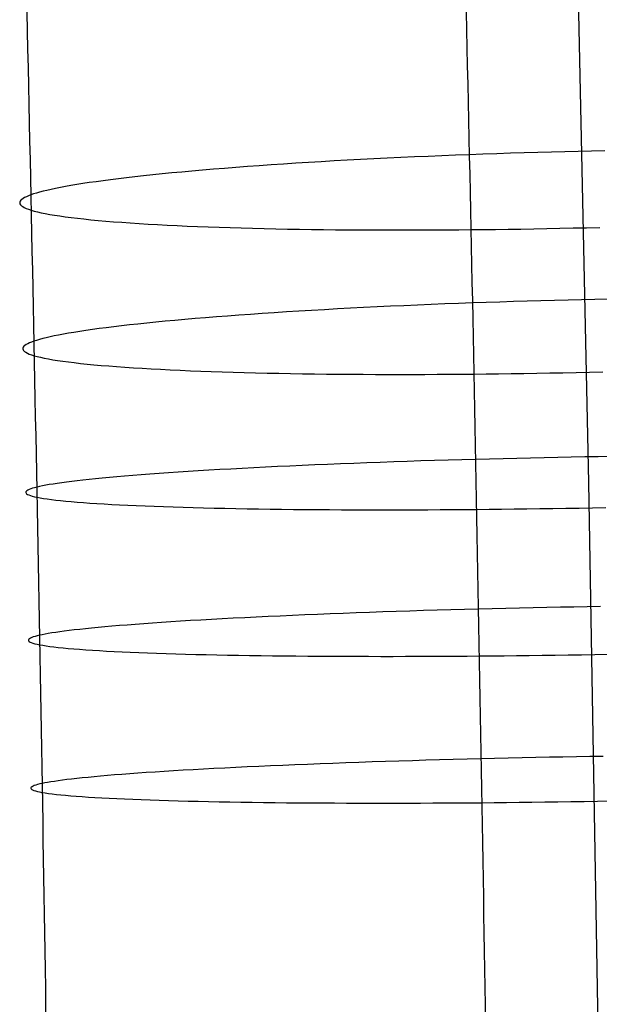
# Model space of a CAD drawing. Extents: x -37 to 483, y -973 to -253.
# Tile 161 of 197: x 410 to 424, y -544 to -521. Entities that reach past the tile are written whole.
import ezdxf

# ---------------------------------------------------------------- set-up
doc = ezdxf.new("R2010")
doc.units = 0
doc.layers.add('PREDEFINITO', color=7, linetype='CONTINUOUS')

msp = doc.modelspace()

# ---------------------------------------------------------------- linework, layer by layer
at = {"layer": 'PREDEFINITO'}
for p, q in [((423.183, -518.561, 69.075), (423.467, -532.029, 67.752)), ((423.841, -524.403, 56.82), (423.537, -524.409, 56.811)), ((417.922, -524.622, 57.857), (417.622, -524.638, 57.985)), ((418.226, -524.605, 57.737), (417.922, -524.622, 57.857)), ((418.533, -524.589, 57.624), (418.226, -524.605, 57.737)), ((418.841, -524.574, 57.518), (418.533, -524.589, 57.624)), ((419.152, -524.559, 57.42), (418.841, -524.574, 57.518)), ((419.465, -524.545, 57.329), (419.152, -524.559, 57.42)), ((419.778, -524.531, 57.245), (419.465, -524.545, 57.329)), ((420.093, -524.518, 57.169), (419.778, -524.531, 57.245)), ((420.409, -524.505, 57.101), (420.093, -524.518, 57.169)), ((420.725, -524.493, 57.04), (420.409, -524.505, 57.101)), ((421.041, -524.482, 56.986), (420.725, -524.493, 57.04)), ((421.357, -524.471, 56.94), (421.041, -524.482, 56.986)), ((421.672, -524.46, 56.9), (421.357, -524.471, 56.94)), ((421.986, -524.45, 56.868), (421.672, -524.46, 56.9)), ((422.3, -524.441, 56.843), (421.986, -524.45, 56.868)), ((422.612, -524.432, 56.825), (422.3, -524.441, 56.843)), ((422.922, -524.424, 56.814), (422.612, -524.432, 56.825)), ((423.231, -524.417, 56.809), (422.922, -524.424, 56.814)), ((423.537, -524.409, 56.811), (423.231, -524.417, 56.809)), ((414.595, -524.85, 59.831), (414.353, -524.871, 60.035)), ((414.844, -524.829, 59.633), (414.595, -524.85, 59.831)), ((415.099, -524.808, 59.44), (414.844, -524.829, 59.633)), ((415.359, -524.788, 59.253), (415.099, -524.808, 59.44)), ((415.625, -524.768, 59.072), (415.359, -524.788, 59.253)), ((415.897, -524.748, 58.897), (415.625, -524.768, 59.072)), ((416.173, -524.729, 58.728), (415.897, -524.748, 58.897)), ((416.454, -524.71, 58.566), (416.173, -524.729, 58.728)), ((416.74, -524.691, 58.41), (416.454, -524.71, 58.566)), ((417.03, -524.673, 58.262), (416.74, -524.691, 58.41)), ((417.324, -524.656, 58.12), (417.03, -524.673, 58.262)), ((417.622, -524.638, 57.985), (417.324, -524.656, 58.12)), ((412.482, -525.069, 62.064), (412.311, -525.092, 62.306)), ((412.661, -525.047, 61.824), (412.482, -525.069, 62.064)), ((412.847, -525.024, 61.587), (412.661, -525.047, 61.824)), ((413.041, -525.002, 61.353), (412.847, -525.024, 61.587)), ((413.242, -524.98, 61.123), (413.041, -525.002, 61.353)), ((413.45, -524.958, 60.897), (413.242, -524.98, 61.123)), ((413.665, -524.936, 60.675), (413.45, -524.958, 60.897)), ((413.888, -524.914, 60.457), (413.665, -524.936, 60.675)), ((414.117, -524.893, 60.243), (413.888, -524.914, 60.457)), ((414.353, -524.871, 60.035), (414.117, -524.893, 60.243)), ((411.114, -525.291, 64.564), (411.019, -525.313, 64.818)), ((411.217, -525.269, 64.309), (411.114, -525.291, 64.564)), ((411.327, -525.248, 64.055), (411.217, -525.269, 64.309)), ((411.445, -525.226, 63.801), (411.327, -525.248, 64.055)), ((411.57, -525.203, 63.549), (411.445, -525.226, 63.801)), ((411.703, -525.181, 63.297), (411.57, -525.203, 63.549)), ((411.843, -525.159, 63.046), (411.703, -525.181, 63.297)), ((411.991, -525.136, 62.798), (411.843, -525.159, 63.046)), ((412.147, -525.114, 62.551), (411.991, -525.136, 62.798)), ((412.311, -525.092, 62.306), (412.147, -525.114, 62.551)), ((410.441, -525.521, 67.381), (410.419, -525.542, 67.649)), ((410.47, -525.5, 67.116), (410.441, -525.521, 67.381)), ((410.506, -525.479, 66.853), (410.47, -525.5, 67.116)), ((410.548, -525.459, 66.594), (410.506, -525.479, 66.853)), ((410.595, -525.438, 66.338), (410.548, -525.459, 66.594)), ((410.649, -525.418, 66.085), (410.595, -525.438, 66.338)), ((410.709, -525.397, 65.833), (410.649, -525.418, 66.085)), ((410.776, -525.376, 65.58), (410.709, -525.397, 65.833)), ((410.85, -525.355, 65.327), (410.776, -525.376, 65.58)), ((410.931, -525.334, 65.073), (410.85, -525.355, 65.327)), ((411.019, -525.313, 64.818), (410.931, -525.334, 65.073)), ((410.395, -525.583, 68.192), (410.393, -525.604, 68.467)), ((410.393, -525.604, 68.467), (410.399, -525.625, 68.744)), ((410.403, -525.563, 67.92), (410.395, -525.583, 68.192)), ((410.399, -525.625, 68.744), (410.413, -525.646, 69.023)), ((410.419, -525.542, 67.649), (410.403, -525.563, 67.92)), ((410.413, -525.646, 69.023), (410.434, -525.667, 69.303)), ((410.434, -525.667, 69.303), (410.462, -525.687, 69.584)), ((410.462, -525.687, 69.584), (410.499, -525.708, 69.867)), ((410.499, -525.708, 69.867), (410.544, -525.728, 70.15)), ((410.544, -525.728, 70.15), (410.596, -525.749, 70.433)), ((410.596, -525.749, 70.433), (410.657, -525.769, 70.717)), ((410.657, -525.769, 70.717), (410.726, -525.789, 71.001)), ((410.726, -525.789, 71.001), (410.803, -525.808, 71.284)), ((410.803, -525.808, 71.284), (410.889, -525.828, 71.567)), ((410.889, -525.828, 71.567), (410.982, -525.847, 71.849)), ((410.982, -525.847, 71.849), (411.085, -525.866, 72.129)), ((411.085, -525.866, 72.129), (411.195, -525.884, 72.408)), ((411.195, -525.884, 72.408), (411.314, -525.902, 72.686)), ((411.314, -525.902, 72.686), (411.44, -525.92, 72.961)), ((411.44, -525.92, 72.961), (411.575, -525.938, 73.234)), ((411.575, -525.938, 73.234), (411.718, -525.955, 73.504)), ((411.718, -525.955, 73.504), (411.869, -525.972, 73.772)), ((411.869, -525.972, 73.772), (412.028, -525.988, 74.036)), ((412.028, -525.988, 74.036), (412.195, -526.004, 74.296)), ((412.195, -526.004, 74.296), (412.369, -526.019, 74.553)), ((412.369, -526.019, 74.553), (412.55, -526.034, 74.806)), ((412.55, -526.034, 74.806), (412.739, -526.048, 75.055)), ((412.739, -526.048, 75.055), (412.935, -526.062, 75.299)), ((412.935, -526.062, 75.299), (413.138, -526.076, 75.538)), ((413.138, -526.076, 75.538), (413.347, -526.088, 75.772)), ((413.347, -526.088, 75.772), (413.562, -526.101, 76.001)), ((413.562, -526.101, 76.001), (413.784, -526.112, 76.225)), ((413.784, -526.112, 76.225), (414.011, -526.124, 76.443)), ((414.011, -526.124, 76.443), (414.245, -526.134, 76.655)), ((414.245, -526.134, 76.655), (414.483, -526.144, 76.861)), ((414.483, -526.144, 76.861), (414.727, -526.154, 77.062)), ((414.727, -526.154, 77.062), (414.975, -526.162, 77.256)), ((414.975, -526.162, 77.256), (415.228, -526.171, 77.443)), ((415.228, -526.171, 77.443), (415.484, -526.178, 77.624)), ((415.484, -526.178, 77.624), (415.745, -526.185, 77.799)), ((415.745, -526.185, 77.799), (416.01, -526.192, 77.966)), ((416.01, -526.192, 77.966), (416.277, -526.198, 78.127)), ((416.277, -526.198, 78.127), (416.548, -526.203, 78.282)), ((416.548, -526.203, 78.282), (416.821, -526.208, 78.429)), ((416.821, -526.208, 78.429), (417.097, -526.212, 78.57)), ((417.097, -526.212, 78.57), (417.374, -526.216, 78.703)), ((417.374, -526.216, 78.703), (417.654, -526.219, 78.83)), ((420.483, -526.22, 79.729), (420.763, -526.217, 79.783)), ((420.763, -526.217, 79.783), (421.045, -526.214, 79.832)), ((421.045, -526.214, 79.832), (421.331, -526.211, 79.876)), ((421.331, -526.211, 79.876), (421.62, -526.207, 79.914)), ((421.62, -526.207, 79.914), (421.913, -526.203, 79.946)), ((421.913, -526.203, 79.946), (422.208, -526.198, 79.973)), ((422.208, -526.198, 79.973), (422.507, -526.192, 79.994)), ((422.507, -526.192, 79.994), (422.809, -526.186, 80.009)), ((422.809, -526.186, 80.009), (423.113, -526.179, 80.017)), ((423.113, -526.179, 80.017), (423.419, -526.172, 80.019)), ((423.419, -526.172, 80.019), (423.728, -526.165, 80.014)), ((417.654, -526.219, 78.83), (417.935, -526.221, 78.95)), ((417.935, -526.221, 78.95), (418.217, -526.223, 79.063)), ((418.217, -526.223, 79.063), (418.5, -526.224, 79.169)), ((418.5, -526.224, 79.169), (418.783, -526.225, 79.269)), ((418.783, -526.225, 79.269), (419.067, -526.225, 79.362)), ((419.067, -526.225, 79.362), (419.351, -526.225, 79.448)), ((419.351, -526.225, 79.448), (419.635, -526.225, 79.528)), ((419.635, -526.225, 79.528), (419.918, -526.223, 79.601)), ((419.918, -526.223, 79.601), (420.201, -526.222, 79.668)), ((420.201, -526.222, 79.668), (420.483, -526.22, 79.729)), ((417.995, -528.025, 57.522), (417.694, -528.041, 57.65)), ((418.298, -528.01, 57.402), (417.995, -528.025, 57.522)), ((418.605, -527.994, 57.289), (418.298, -528.01, 57.402)), ((418.914, -527.98, 57.183), (418.605, -527.994, 57.289)), ((419.224, -527.966, 57.085), (418.914, -527.98, 57.183)), ((419.537, -527.952, 56.994), (419.224, -527.966, 57.085)), ((419.851, -527.939, 56.91), (419.537, -527.952, 56.994)), ((420.165, -527.926, 56.834), (419.851, -527.939, 56.91)), ((420.481, -527.914, 56.766), (420.165, -527.926, 56.834)), ((420.797, -527.903, 56.704), (420.481, -527.914, 56.766)), ((421.113, -527.892, 56.651), (420.797, -527.903, 56.704)), ((421.429, -527.881, 56.604), (421.113, -527.892, 56.651)), ((421.744, -527.871, 56.565), (421.429, -527.881, 56.604)), ((422.059, -527.862, 56.533), (421.744, -527.871, 56.565)), ((422.372, -527.853, 56.508), (422.059, -527.862, 56.533)), ((422.684, -527.844, 56.489), (422.372, -527.853, 56.508)), ((422.995, -527.836, 56.478), (422.684, -527.844, 56.489)), ((423.303, -527.829, 56.474), (422.995, -527.836, 56.478)), ((423.61, -527.822, 56.476), (423.303, -527.829, 56.474)), ((423.914, -527.816, 56.484), (423.61, -527.822, 56.476)), ((414.667, -528.243, 59.497), (414.425, -528.263, 59.701)), ((414.916, -528.223, 59.299), (414.667, -528.243, 59.497)), ((415.171, -528.203, 59.106), (414.916, -528.223, 59.299)), ((415.431, -528.184, 58.919), (415.171, -528.203, 59.106)), ((415.697, -528.165, 58.737), (415.431, -528.184, 58.919)), ((415.969, -528.146, 58.562), (415.697, -528.165, 58.737)), ((416.245, -528.128, 58.394), (415.969, -528.146, 58.562)), ((416.526, -528.109, 58.231), (416.245, -528.128, 58.394)), ((416.812, -528.092, 58.076), (416.526, -528.109, 58.231)), ((417.102, -528.075, 57.927), (416.812, -528.092, 58.076)), ((417.396, -528.058, 57.785), (417.102, -528.075, 57.927)), ((417.694, -528.041, 57.65), (417.396, -528.058, 57.785)), ((412.382, -528.473, 61.973), (412.219, -528.494, 62.218)), ((412.554, -528.451, 61.731), (412.382, -528.473, 61.973)), ((412.732, -528.43, 61.491), (412.554, -528.451, 61.731)), ((412.919, -528.409, 61.254), (412.732, -528.43, 61.491)), ((413.112, -528.388, 61.02), (412.919, -528.409, 61.254)), ((413.313, -528.367, 60.79), (413.112, -528.388, 61.02)), ((413.522, -528.345, 60.564), (413.313, -528.367, 60.79)), ((413.737, -528.325, 60.341), (413.522, -528.345, 60.564)), ((413.96, -528.304, 60.123), (413.737, -528.325, 60.341)), ((414.189, -528.283, 59.91), (413.96, -528.304, 60.123)), ((414.425, -528.263, 59.701), (414.189, -528.283, 59.91)), ((411.002, -528.703, 64.741), (410.921, -528.723, 64.995)), ((411.09, -528.683, 64.486), (411.002, -528.703, 64.741)), ((411.185, -528.662, 64.232), (411.09, -528.683, 64.486)), ((411.288, -528.642, 63.977), (411.185, -528.662, 64.232)), ((411.398, -528.621, 63.723), (411.288, -528.642, 63.977)), ((411.516, -528.6, 63.469), (411.398, -528.621, 63.723)), ((411.641, -528.579, 63.216), (411.516, -528.6, 63.469)), ((411.774, -528.558, 62.964), (411.641, -528.579, 63.216)), ((411.915, -528.537, 62.714), (411.774, -528.558, 62.964)), ((412.063, -528.515, 62.465), (411.915, -528.537, 62.714)), ((412.219, -528.494, 62.218), (412.063, -528.515, 62.465)), ((410.474, -528.92, 67.589), (410.466, -528.94, 67.862)), ((410.49, -528.9, 67.318), (410.474, -528.92, 67.589)), ((410.512, -528.88, 67.05), (410.49, -528.9, 67.318)), ((410.541, -528.861, 66.785), (410.512, -528.88, 67.05)), ((410.577, -528.841, 66.522), (410.541, -528.861, 66.785)), ((410.619, -528.821, 66.263), (410.577, -528.841, 66.522)), ((410.667, -528.802, 66.007), (410.619, -528.821, 66.263)), ((410.72, -528.782, 65.754), (410.667, -528.802, 66.007)), ((410.78, -528.763, 65.502), (410.72, -528.782, 65.754)), ((410.847, -528.743, 65.249), (410.78, -528.763, 65.502)), ((410.921, -528.723, 64.995), (410.847, -528.743, 65.249)), ((410.466, -528.94, 67.862), (410.464, -528.959, 68.137)), ((410.464, -528.959, 68.137), (410.47, -528.979, 68.414)), ((410.47, -528.979, 68.414), (410.483, -528.999, 68.693)), ((410.483, -528.999, 68.693), (410.504, -529.019, 68.973)), ((410.504, -529.019, 68.973), (410.533, -529.038, 69.254)), ((410.533, -529.038, 69.254), (410.57, -529.058, 69.537)), ((410.57, -529.058, 69.537), (410.614, -529.077, 69.82)), ((410.614, -529.077, 69.82), (410.667, -529.096, 70.104)), ((410.667, -529.096, 70.104), (410.728, -529.115, 70.387)), ((410.728, -529.115, 70.387), (410.797, -529.134, 70.671)), ((410.797, -529.134, 70.671), (410.874, -529.153, 70.955)), ((410.874, -529.153, 70.955), (410.959, -529.171, 71.237)), ((410.959, -529.171, 71.237), (411.053, -529.189, 71.519)), ((411.053, -529.189, 71.519), (411.155, -529.207, 71.8)), ((411.155, -529.207, 71.8), (411.265, -529.225, 72.079)), ((411.265, -529.225, 72.079), (411.384, -529.242, 72.357)), ((411.384, -529.242, 72.357), (411.511, -529.259, 72.632)), ((411.511, -529.259, 72.632), (411.646, -529.275, 72.905)), ((411.646, -529.275, 72.905), (411.789, -529.292, 73.176)), ((411.789, -529.292, 73.176), (411.94, -529.307, 73.443)), ((411.94, -529.307, 73.443), (412.099, -529.323, 73.707)), ((412.099, -529.323, 73.707), (412.265, -529.338, 73.968)), ((412.265, -529.338, 73.968), (412.439, -529.352, 74.225)), ((412.439, -529.352, 74.225), (412.621, -529.366, 74.478)), ((412.621, -529.366, 74.478), (412.809, -529.38, 74.727)), ((412.809, -529.38, 74.727), (413.005, -529.393, 74.971)), ((413.005, -529.393, 74.971), (413.208, -529.406, 75.21)), ((413.208, -529.406, 75.21), (413.417, -529.418, 75.444)), ((413.417, -529.418, 75.444), (413.632, -529.429, 75.674)), ((413.632, -529.429, 75.674), (413.854, -529.44, 75.897)), ((413.854, -529.44, 75.897), (414.081, -529.451, 76.115)), ((414.081, -529.451, 76.115), (414.315, -529.461, 76.328)), ((414.315, -529.461, 76.328), (414.553, -529.47, 76.534)), ((414.553, -529.47, 76.534), (414.797, -529.479, 76.734)), ((414.797, -529.479, 76.734), (415.045, -529.487, 76.928)), ((415.045, -529.487, 76.928), (415.298, -529.495, 77.116)), ((415.298, -529.495, 77.116), (415.554, -529.502, 77.297)), ((415.554, -529.502, 77.297), (415.815, -529.509, 77.471)), ((415.815, -529.509, 77.471), (416.08, -529.515, 77.639)), ((416.08, -529.515, 77.639), (416.347, -529.52, 77.8)), ((416.347, -529.52, 77.8), (416.618, -529.525, 77.955)), ((416.618, -529.525, 77.955), (416.891, -529.53, 78.102)), ((416.891, -529.53, 78.102), (417.167, -529.534, 78.243)), ((417.167, -529.534, 78.243), (417.444, -529.537, 78.376)), ((417.444, -529.537, 78.376), (417.724, -529.54, 78.503)), ((417.724, -529.54, 78.503), (418.004, -529.542, 78.623)), ((418.004, -529.542, 78.623), (418.286, -529.544, 78.736)), ((418.286, -529.544, 78.736), (418.569, -529.545, 78.843)), ((418.569, -529.545, 78.843), (418.853, -529.545, 78.942)), ((418.853, -529.545, 78.942), (419.137, -529.546, 79.035)), ((419.137, -529.546, 79.035), (419.421, -529.545, 79.121)), ((419.421, -529.545, 79.121), (419.705, -529.545, 79.201)), ((419.705, -529.545, 79.201), (419.988, -529.544, 79.274)), ((419.988, -529.544, 79.274), (420.271, -529.542, 79.341)), ((420.271, -529.542, 79.341), (420.552, -529.54, 79.402)), ((420.552, -529.54, 79.402), (420.833, -529.537, 79.456)), ((420.833, -529.537, 79.456), (421.115, -529.535, 79.505)), ((421.115, -529.535, 79.505), (421.401, -529.531, 79.549)), ((421.401, -529.531, 79.549), (421.69, -529.527, 79.587)), ((421.69, -529.527, 79.587), (421.982, -529.523, 79.62)), ((421.982, -529.523, 79.62), (422.278, -529.518, 79.646)), ((422.278, -529.518, 79.646), (422.577, -529.513, 79.667)), ((422.577, -529.513, 79.667), (422.878, -529.507, 79.682)), ((422.878, -529.507, 79.682), (423.182, -529.501, 79.69)), ((423.182, -529.501, 79.69), (423.489, -529.494, 79.692)), ((423.489, -529.494, 79.692), (423.797, -529.487, 79.688)), ((416.887, -531.641, 57.728), (416.601, -531.654, 57.884)), ((417.177, -531.628, 57.579), (416.887, -531.641, 57.728)), ((417.471, -531.616, 57.437), (417.177, -531.628, 57.579)), ((417.768, -531.603, 57.301), (417.471, -531.616, 57.437)), ((418.069, -531.592, 57.173), (417.768, -531.603, 57.301)), ((418.373, -531.58, 57.053), (418.069, -531.592, 57.173)), ((418.68, -531.569, 56.939), (418.373, -531.58, 57.053)), ((418.989, -531.558, 56.833), (418.68, -531.569, 56.939)), ((419.299, -531.547, 56.734), (418.989, -531.558, 56.833)), ((419.612, -531.537, 56.643), (419.299, -531.547, 56.734)), ((419.926, -531.527, 56.559), (419.612, -531.537, 56.643)), ((420.241, -531.518, 56.483), (419.926, -531.527, 56.559)), ((420.556, -531.509, 56.414), (420.241, -531.518, 56.483)), ((420.872, -531.5, 56.353), (420.556, -531.509, 56.414)), ((421.188, -531.492, 56.299), (420.872, -531.5, 56.353)), ((421.504, -531.484, 56.252), (421.188, -531.492, 56.299)), ((421.82, -531.476, 56.212), (421.504, -531.484, 56.252)), ((422.134, -531.469, 56.18), (421.82, -531.476, 56.212)), ((422.448, -531.462, 56.155), (422.134, -531.469, 56.18)), ((422.76, -531.456, 56.136), (422.448, -531.462, 56.155)), ((423.07, -531.449, 56.125), (422.76, -531.456, 56.136)), ((423.379, -531.444, 56.12), (423.07, -531.449, 56.125)), ((423.685, -531.438, 56.122), (423.379, -531.444, 56.12)), ((423.989, -531.433, 56.13), (423.685, -531.438, 56.122)), ((412.991, -531.871, 60.914), (412.805, -531.886, 61.152)), ((413.185, -531.856, 60.68), (412.991, -531.871, 60.914)), ((413.386, -531.84, 60.449), (413.185, -531.856, 60.68)), ((413.595, -531.825, 60.223), (413.386, -531.84, 60.449)), ((413.81, -531.81, 60), (413.595, -531.825, 60.223)), ((414.033, -531.795, 59.781), (413.81, -531.81, 60)), ((414.262, -531.78, 59.567), (414.033, -531.795, 59.781)), ((414.498, -531.765, 59.358), (414.262, -531.78, 59.567)), ((414.741, -531.751, 59.153), (414.498, -531.765, 59.358)), ((414.99, -531.736, 58.955), (414.741, -531.751, 59.153)), ((415.244, -531.722, 58.761), (414.99, -531.736, 58.955)), ((415.505, -531.708, 58.574), (415.244, -531.722, 58.761)), ((415.771, -531.694, 58.392), (415.505, -531.708, 58.574)), ((416.043, -531.68, 58.216), (415.771, -531.694, 58.392)), ((416.319, -531.667, 58.047), (416.043, -531.68, 58.216)), ((416.601, -531.654, 57.884), (416.319, -531.667, 58.047)), ((410.992, -532.096, 64.664), (410.918, -532.11, 64.918)), ((411.073, -532.081, 64.409), (410.992, -532.096, 64.664)), ((411.161, -532.067, 64.154), (411.073, -532.081, 64.409)), ((411.257, -532.052, 63.899), (411.161, -532.067, 64.154)), ((411.36, -532.038, 63.644), (411.257, -532.052, 63.899)), ((411.47, -532.023, 63.389), (411.36, -532.038, 63.644)), ((411.588, -532.008, 63.135), (411.47, -532.023, 63.389)), ((411.713, -531.993, 62.881), (411.588, -532.008, 63.135)), ((411.846, -531.978, 62.629), (411.713, -531.993, 62.881)), ((411.987, -531.963, 62.378), (411.846, -531.978, 62.629)), ((412.135, -531.947, 62.128), (411.987, -531.963, 62.378)), ((412.291, -531.932, 61.881), (412.135, -531.947, 62.128)), ((412.455, -531.917, 61.635), (412.291, -531.932, 61.881)), ((412.626, -531.902, 61.392), (412.455, -531.917, 61.635)), ((412.805, -531.886, 61.152), (412.626, -531.902, 61.392)), ((423.467, -532.029, 67.752), (423.7, -545.667, 66.605)), ((410.535, -532.249, 67.537), (410.534, -532.263, 67.812)), ((410.534, -532.263, 67.812), (410.54, -532.277, 68.09)), ((410.544, -532.235, 67.263), (410.535, -532.249, 67.537)), ((410.54, -532.277, 68.09), (410.553, -532.29, 68.369)), ((410.56, -532.221, 66.992), (410.544, -532.235, 67.263)), ((410.553, -532.29, 68.369), (410.574, -532.304, 68.65)), ((410.582, -532.207, 66.723), (410.56, -532.221, 66.992)), ((410.574, -532.304, 68.65), (410.602, -532.318, 68.932)), ((410.612, -532.193, 66.457), (410.582, -532.207, 66.723)), ((410.602, -532.318, 68.932), (410.639, -532.332, 69.215)), ((410.647, -532.179, 66.194), (410.612, -532.193, 66.457)), ((410.689, -532.165, 65.934), (410.647, -532.179, 66.194)), ((410.737, -532.151, 65.677), (410.689, -532.165, 65.934)), ((410.791, -532.138, 65.424), (410.737, -532.151, 65.677)), ((410.851, -532.124, 65.171), (410.791, -532.138, 65.424)), ((410.918, -532.11, 64.918), (410.851, -532.124, 65.171)), ((410.639, -532.332, 69.215), (410.683, -532.345, 69.498)), ((410.683, -532.345, 69.498), (410.736, -532.358, 69.782)), ((410.736, -532.358, 69.782), (410.796, -532.372, 70.067)), ((410.796, -532.372, 70.067), (410.865, -532.385, 70.351)), ((410.865, -532.385, 70.351), (410.942, -532.398, 70.635)), ((410.942, -532.398, 70.635), (411.028, -532.411, 70.918)), ((411.028, -532.411, 70.918), (411.121, -532.423, 71.201)), ((411.121, -532.423, 71.201), (411.223, -532.435, 71.482)), ((411.223, -532.435, 71.482), (411.334, -532.448, 71.762)), ((411.334, -532.448, 71.762), (411.452, -532.46, 72.04)), ((411.452, -532.46, 72.04), (411.579, -532.471, 72.316)), ((411.579, -532.471, 72.316), (411.714, -532.483, 72.589)), ((411.714, -532.483, 72.589), (411.857, -532.494, 72.86)), ((411.857, -532.494, 72.86), (412.007, -532.504, 73.128)), ((412.007, -532.504, 73.128), (412.166, -532.515, 73.393)), ((412.166, -532.515, 73.393), (412.333, -532.525, 73.654)), ((412.333, -532.525, 73.654), (412.507, -532.535, 73.911)), ((412.507, -532.535, 73.911), (412.688, -532.545, 74.165)), ((412.688, -532.545, 74.165), (412.877, -532.554, 74.414)), ((412.877, -532.554, 74.414), (413.072, -532.563, 74.658)), ((413.072, -532.563, 74.658), (413.275, -532.571, 74.898)), ((413.275, -532.571, 74.898), (413.484, -532.579, 75.133)), ((413.484, -532.579, 75.133), (413.699, -532.587, 75.362)), ((413.699, -532.587, 75.362), (413.921, -532.594, 75.586)), ((413.921, -532.594, 75.586), (414.148, -532.601, 75.805)), ((414.148, -532.601, 75.805), (414.381, -532.608, 76.017)), ((414.381, -532.608, 76.017), (414.62, -532.614, 76.224)), ((414.62, -532.614, 76.224), (414.863, -532.62, 76.424)), ((414.863, -532.62, 76.424), (415.111, -532.625, 76.618)), ((415.111, -532.625, 76.618), (415.364, -532.63, 76.806)), ((415.364, -532.63, 76.806), (415.621, -532.635, 76.988)), ((415.621, -532.635, 76.988), (415.882, -532.639, 77.162)), ((415.882, -532.639, 77.162), (416.146, -532.643, 77.33)), ((416.146, -532.643, 77.33), (416.413, -532.646, 77.492)), ((416.413, -532.646, 77.492), (416.684, -532.649, 77.646)), ((416.684, -532.649, 77.646), (416.957, -532.651, 77.794)), ((416.957, -532.651, 77.794), (417.233, -532.654, 77.934)), ((417.233, -532.654, 77.934), (417.51, -532.655, 78.068)), ((417.51, -532.655, 78.068), (417.79, -532.657, 78.195)), ((417.79, -532.657, 78.195), (418.071, -532.658, 78.315)), ((418.071, -532.658, 78.315), (418.353, -532.659, 78.429)), ((418.353, -532.659, 78.429), (418.635, -532.659, 78.535)), ((418.635, -532.659, 78.535), (418.919, -532.659, 78.635)), ((418.919, -532.659, 78.635), (419.203, -532.658, 78.728)), ((419.203, -532.658, 78.728), (419.487, -532.658, 78.814)), ((419.487, -532.658, 78.814), (419.77, -532.657, 78.894)), ((419.77, -532.657, 78.894), (420.054, -532.655, 78.967)), ((420.054, -532.655, 78.967), (420.337, -532.654, 79.034)), ((420.337, -532.654, 79.034), (420.618, -532.652, 79.094)), ((420.618, -532.652, 79.094), (420.899, -532.649, 79.149)), ((420.899, -532.649, 79.149), (421.181, -532.647, 79.198)), ((421.181, -532.647, 79.198), (421.467, -532.644, 79.241)), ((421.467, -532.644, 79.241), (421.756, -532.641, 79.279)), ((421.756, -532.641, 79.279), (422.048, -532.637, 79.312)), ((422.048, -532.637, 79.312), (422.344, -532.633, 79.339)), ((422.344, -532.633, 79.339), (422.643, -532.629, 79.359)), ((422.643, -532.629, 79.359), (422.944, -532.624, 79.374)), ((422.944, -532.624, 79.374), (423.249, -532.619, 79.382)), ((423.249, -532.619, 79.382), (423.555, -532.614, 79.384)), ((423.555, -532.614, 79.384), (423.864, -532.608, 79.379)), ((417.828, -535.042, 57.012), (417.53, -535.053, 57.147)), ((418.128, -535.031, 56.884), (417.828, -535.042, 57.012)), ((418.432, -535.02, 56.763), (418.128, -535.031, 56.884)), ((418.739, -535.009, 56.649), (418.432, -535.02, 56.763)), ((419.048, -534.999, 56.543), (418.739, -535.009, 56.649)), ((419.359, -534.989, 56.444), (419.048, -534.999, 56.543)), ((419.671, -534.979, 56.353), (419.359, -534.989, 56.444)), ((419.985, -534.97, 56.269), (419.671, -534.979, 56.353)), ((420.3, -534.961, 56.193), (419.985, -534.97, 56.269)), ((420.616, -534.952, 56.124), (420.3, -534.961, 56.193)), ((420.932, -534.944, 56.063), (420.616, -534.952, 56.124)), ((421.248, -534.936, 56.009), (420.932, -534.944, 56.063)), ((421.564, -534.928, 55.962), (421.248, -534.936, 56.009)), ((421.879, -534.921, 55.922), (421.564, -534.928, 55.962)), ((422.194, -534.914, 55.89), (421.879, -534.921, 55.922)), ((422.507, -534.908, 55.865), (422.194, -534.914, 55.89)), ((422.819, -534.901, 55.846), (422.507, -534.908, 55.865)), ((423.13, -534.896, 55.835), (422.819, -534.901, 55.846)), ((423.438, -534.89, 55.83), (423.13, -534.896, 55.835)), ((423.745, -534.885, 55.832), (423.438, -534.89, 55.83)), ((413.445, -535.265, 60.161), (413.244, -535.28, 60.392)), ((413.654, -535.251, 59.934), (413.445, -535.265, 60.161)), ((413.869, -535.237, 59.711), (413.654, -535.251, 59.934)), ((414.092, -535.223, 59.492), (413.869, -535.237, 59.711)), ((414.321, -535.209, 59.278), (414.092, -535.223, 59.492)), ((414.557, -535.195, 59.069), (414.321, -535.209, 59.278)), ((414.8, -535.181, 58.865), (414.557, -535.195, 59.069)), ((415.049, -535.167, 58.666), (414.8, -535.181, 58.865)), ((415.303, -535.154, 58.472), (415.049, -535.167, 58.666)), ((415.564, -535.141, 58.284), (415.303, -535.154, 58.472)), ((415.83, -535.128, 58.103), (415.564, -535.141, 58.284)), ((416.102, -535.115, 57.927), (415.83, -535.128, 58.103)), ((416.378, -535.102, 57.758), (416.102, -535.115, 57.927)), ((416.66, -535.089, 57.595), (416.378, -535.102, 57.758)), ((416.946, -535.077, 57.439), (416.66, -535.089, 57.595)), ((417.236, -535.065, 57.29), (416.946, -535.077, 57.439)), ((417.53, -535.053, 57.147), (417.236, -535.065, 57.29)), ((411.131, -535.492, 64.122), (411.05, -535.505, 64.377)), ((411.22, -535.479, 63.867), (411.131, -535.492, 64.122)), ((411.315, -535.465, 63.611), (411.22, -535.479, 63.867)), ((411.418, -535.451, 63.356), (411.315, -535.465, 63.611)), ((411.528, -535.437, 63.101), (411.418, -535.451, 63.356)), ((411.646, -535.423, 62.847), (411.528, -535.437, 63.101)), ((411.772, -535.409, 62.593), (411.646, -535.423, 62.847)), ((411.905, -535.395, 62.341), (411.772, -535.409, 62.593)), ((412.045, -535.381, 62.09), (411.905, -535.395, 62.341)), ((412.194, -535.366, 61.84), (412.045, -535.381, 62.09)), ((412.35, -535.352, 61.593), (412.194, -535.366, 61.84)), ((412.514, -535.337, 61.347), (412.35, -535.352, 61.593)), ((412.685, -535.323, 61.104), (412.514, -535.337, 61.347)), ((412.864, -535.309, 60.864), (412.685, -535.323, 61.104)), ((413.05, -535.294, 60.626), (412.864, -535.309, 60.864)), ((413.244, -535.28, 60.392), (413.05, -535.294, 60.626)), ((410.594, -535.649, 67.25), (410.592, -535.662, 67.526)), ((410.592, -535.662, 67.526), (410.598, -535.675, 67.803)), ((410.602, -535.636, 66.976), (410.594, -535.649, 67.25)), ((410.598, -535.675, 67.803), (410.611, -535.688, 68.083)), ((410.618, -535.623, 66.705), (410.602, -535.636, 66.976)), ((410.611, -535.688, 68.083), (410.632, -535.701, 68.363)), ((410.641, -535.61, 66.437), (410.618, -535.623, 66.705)), ((410.632, -535.701, 68.363), (410.66, -535.714, 68.645)), ((410.67, -535.597, 66.171), (410.641, -535.61, 66.437)), ((410.66, -535.714, 68.645), (410.697, -535.726, 68.928)), ((410.705, -535.584, 65.907), (410.67, -535.597, 66.171)), ((410.697, -535.726, 68.928), (410.741, -535.739, 69.212)), ((410.747, -535.571, 65.647), (410.705, -535.584, 65.907)), ((410.795, -535.558, 65.39), (410.747, -535.571, 65.647)), ((410.849, -535.545, 65.137), (410.795, -535.558, 65.39)), ((410.909, -535.532, 64.884), (410.849, -535.545, 65.137)), ((410.976, -535.519, 64.631), (410.909, -535.532, 64.884)), ((411.05, -535.505, 64.377), (410.976, -535.519, 64.631)), ((410.741, -535.739, 69.212), (410.794, -535.752, 69.496)), ((410.794, -535.752, 69.496), (410.854, -535.764, 69.781)), ((410.854, -535.764, 69.781), (410.923, -535.776, 70.065)), ((410.923, -535.776, 70.065), (411, -535.788, 70.349)), ((411, -535.788, 70.349), (411.086, -535.8, 70.633)), ((411.086, -535.8, 70.633), (411.179, -535.812, 70.915)), ((411.179, -535.812, 70.915), (411.281, -535.823, 71.197)), ((411.281, -535.823, 71.197), (411.391, -535.835, 71.476)), ((411.391, -535.835, 71.476), (411.51, -535.846, 71.754)), ((411.51, -535.846, 71.754), (411.637, -535.857, 72.03)), ((411.637, -535.857, 72.03), (411.771, -535.867, 72.304)), ((411.771, -535.867, 72.304), (411.914, -535.878, 72.575)), ((411.914, -535.878, 72.575), (412.065, -535.888, 72.843)), ((412.065, -535.888, 72.843), (412.224, -535.898, 73.108)), ((412.224, -535.898, 73.108), (412.39, -535.907, 73.369)), ((412.39, -535.907, 73.369), (412.564, -535.916, 73.626)), ((412.564, -535.916, 73.626), (412.746, -535.925, 73.88)), ((412.746, -535.925, 73.88), (412.934, -535.934, 74.129)), ((412.934, -535.934, 74.129), (413.13, -535.942, 74.373)), ((413.13, -535.942, 74.373), (413.332, -535.95, 74.613)), ((413.332, -535.95, 74.613), (413.541, -535.957, 74.848)), ((413.541, -535.957, 74.848), (413.757, -535.964, 75.078)), ((413.757, -535.964, 75.078), (413.978, -535.971, 75.302)), ((413.978, -535.971, 75.302), (414.206, -535.978, 75.52)), ((414.206, -535.978, 75.52), (414.439, -535.984, 75.733)), ((414.439, -535.984, 75.733), (414.677, -535.989, 75.939)), ((414.677, -535.989, 75.939), (414.921, -535.995, 76.14)), ((414.921, -535.995, 76.14), (415.169, -535.999, 76.334)), ((415.169, -535.999, 76.334), (415.421, -536.004, 76.522)), ((415.421, -536.004, 76.522), (415.678, -536.008, 76.704)), ((415.678, -536.008, 76.704), (415.939, -536.012, 76.878)), ((415.939, -536.012, 76.878), (416.203, -536.015, 77.046)), ((416.203, -536.015, 77.046), (416.471, -536.018, 77.208)), ((416.471, -536.018, 77.208), (416.741, -536.021, 77.362)), ((416.741, -536.021, 77.362), (417.015, -536.023, 77.51)), ((417.015, -536.023, 77.51), (417.29, -536.025, 77.651)), ((417.29, -536.025, 77.651), (417.568, -536.027, 77.784)), ((417.568, -536.027, 77.784), (417.847, -536.028, 77.911)), ((417.847, -536.028, 77.911), (418.128, -536.029, 78.031)), ((418.128, -536.029, 78.031), (418.41, -536.029, 78.145)), ((418.41, -536.029, 78.145), (418.693, -536.03, 78.251)), ((418.693, -536.03, 78.251), (418.976, -536.03, 78.351)), ((418.976, -536.03, 78.351), (419.26, -536.029, 78.444)), ((419.26, -536.029, 78.444), (419.544, -536.028, 78.53)), ((419.544, -536.028, 78.53), (419.828, -536.027, 78.61)), ((419.828, -536.027, 78.61), (420.111, -536.026, 78.683)), ((420.111, -536.026, 78.683), (420.394, -536.024, 78.75)), ((420.394, -536.024, 78.75), (420.676, -536.022, 78.811)), ((420.676, -536.022, 78.811), (420.956, -536.02, 78.865)), ((420.956, -536.02, 78.865), (421.238, -536.017, 78.914)), ((421.238, -536.017, 78.914), (421.524, -536.015, 78.958)), ((421.524, -536.015, 78.958), (421.813, -536.011, 78.996)), ((421.813, -536.011, 78.996), (422.106, -536.008, 79.028)), ((422.106, -536.008, 79.028), (422.402, -536.004, 79.055)), ((422.402, -536.004, 79.055), (422.7, -536, 79.076)), ((422.7, -536, 79.076), (423.002, -535.996, 79.09)), ((423.002, -535.996, 79.09), (423.306, -535.991, 79.099)), ((423.306, -535.991, 79.099), (423.612, -535.986, 79.1)), ((423.612, -535.986, 79.1), (423.921, -535.98, 79.096)), ((419.107, -538.438, 56.254), (418.798, -538.448, 56.36)), ((419.418, -538.429, 56.155), (419.107, -538.438, 56.254)), ((419.73, -538.42, 56.064), (419.418, -538.429, 56.155)), ((420.044, -538.411, 55.98), (419.73, -538.42, 56.064)), ((420.359, -538.402, 55.904), (420.044, -538.411, 55.98)), ((420.675, -538.394, 55.835), (420.359, -538.402, 55.904)), ((420.991, -538.386, 55.773), (420.675, -538.394, 55.835)), ((421.307, -538.379, 55.719), (420.991, -538.386, 55.773)), ((421.623, -538.371, 55.672), (421.307, -538.379, 55.719)), ((421.938, -538.364, 55.633), (421.623, -538.371, 55.672)), ((422.253, -538.358, 55.601), (421.938, -538.364, 55.633)), ((422.566, -538.351, 55.575), (422.253, -538.358, 55.601)), ((422.878, -538.346, 55.557), (422.566, -538.351, 55.575)), ((423.189, -538.34, 55.545), (422.878, -538.346, 55.557)), ((423.497, -538.335, 55.541), (423.189, -538.34, 55.545)), ((423.804, -538.33, 55.542), (423.497, -538.335, 55.541)), ((413.928, -538.664, 59.423), (413.712, -538.677, 59.646)), ((414.15, -538.65, 59.204), (413.928, -538.664, 59.423)), ((414.38, -538.637, 58.99), (414.15, -538.65, 59.204)), ((414.616, -538.624, 58.78), (414.38, -538.637, 58.99)), ((414.858, -538.611, 58.576), (414.616, -538.624, 58.78)), ((415.107, -538.598, 58.377), (414.858, -538.611, 58.576)), ((415.362, -538.585, 58.184), (415.107, -538.598, 58.377)), ((415.623, -538.573, 57.996), (415.362, -538.585, 58.184)), ((415.889, -538.56, 57.814), (415.623, -538.573, 57.996)), ((416.161, -538.548, 57.638), (415.889, -538.56, 57.814)), ((416.437, -538.536, 57.469), (416.161, -538.548, 57.638)), ((416.719, -538.524, 57.306), (416.437, -538.536, 57.469)), ((417.005, -538.513, 57.15), (416.719, -538.524, 57.306)), ((417.295, -538.501, 57.001), (417.005, -538.513, 57.15)), ((417.589, -538.49, 56.858), (417.295, -538.501, 57.001)), ((417.886, -538.479, 56.723), (417.589, -538.49, 56.858)), ((418.187, -538.469, 56.595), (417.886, -538.479, 56.723)), ((418.491, -538.458, 56.474), (418.187, -538.469, 56.595)), ((418.798, -538.448, 56.36), (418.491, -538.458, 56.474)), ((411.278, -538.891, 63.58), (411.19, -538.904, 63.835)), ((411.373, -538.878, 63.324), (411.278, -538.891, 63.58)), ((411.476, -538.865, 63.069), (411.373, -538.878, 63.324)), ((411.587, -538.852, 62.814), (411.476, -538.865, 63.069)), ((411.705, -538.839, 62.56), (411.587, -538.852, 62.814)), ((411.83, -538.826, 62.306), (411.705, -538.839, 62.56)), ((411.963, -538.812, 62.054), (411.83, -538.826, 62.306)), ((412.104, -538.799, 61.802), (411.963, -538.812, 62.054)), ((412.252, -538.785, 61.553), (412.104, -538.799, 61.802)), ((412.408, -538.772, 61.305), (412.252, -538.785, 61.553)), ((412.572, -538.758, 61.059), (412.408, -538.772, 61.305)), ((412.743, -538.745, 60.816), (412.572, -538.758, 61.059)), ((412.922, -538.731, 60.576), (412.743, -538.745, 60.816)), ((413.109, -538.718, 60.338), (412.922, -538.731, 60.576)), ((413.303, -538.704, 60.104), (413.109, -538.718, 60.338)), ((413.504, -538.691, 59.873), (413.303, -538.704, 60.104)), ((413.712, -538.677, 59.646), (413.504, -538.691, 59.873)), ((410.651, -539.051, 66.964), (410.65, -539.063, 67.24)), ((410.65, -539.063, 67.24), (410.656, -539.075, 67.517)), ((410.66, -539.039, 66.69), (410.651, -539.051, 66.964)), ((410.656, -539.075, 67.517), (410.669, -539.088, 67.797)), ((410.676, -539.027, 66.419), (410.66, -539.039, 66.69)), ((410.669, -539.088, 67.797), (410.69, -539.1, 68.078)), ((410.699, -539.014, 66.15), (410.676, -539.027, 66.419)), ((410.69, -539.1, 68.078), (410.718, -539.112, 68.36)), ((410.728, -539.002, 65.884), (410.699, -539.014, 66.15)), ((410.718, -539.112, 68.36), (410.755, -539.124, 68.643)), ((410.764, -538.99, 65.621), (410.728, -539.002, 65.884)), ((410.755, -539.124, 68.643), (410.799, -539.135, 68.927)), ((410.805, -538.978, 65.361), (410.764, -538.99, 65.621)), ((410.854, -538.965, 65.104), (410.805, -538.978, 65.361)), ((410.907, -538.953, 64.85), (410.854, -538.965, 65.104)), ((410.968, -538.941, 64.598), (410.907, -538.953, 64.85)), ((411.035, -538.929, 64.344), (410.968, -538.941, 64.598)), ((411.109, -538.916, 64.09), (411.035, -538.929, 64.344)), ((411.19, -538.904, 63.835), (411.109, -538.916, 64.09)), ((410.799, -539.135, 68.927), (410.852, -539.147, 69.211)), ((410.852, -539.147, 69.211), (410.912, -539.159, 69.495)), ((410.912, -539.159, 69.495), (410.981, -539.17, 69.78)), ((410.981, -539.17, 69.78), (411.058, -539.182, 70.064)), ((411.058, -539.182, 70.064), (411.143, -539.193, 70.347)), ((411.143, -539.193, 70.347), (411.237, -539.204, 70.63)), ((411.237, -539.204, 70.63), (411.339, -539.214, 70.911)), ((411.339, -539.214, 70.911), (411.449, -539.225, 71.191)), ((411.449, -539.225, 71.191), (411.567, -539.235, 71.469)), ((411.567, -539.235, 71.469), (411.694, -539.245, 71.745)), ((411.694, -539.245, 71.745), (411.829, -539.255, 72.019)), ((411.829, -539.255, 72.019), (411.972, -539.265, 72.29)), ((411.972, -539.265, 72.29), (412.123, -539.274, 72.558)), ((412.123, -539.274, 72.558), (412.281, -539.283, 72.823)), ((412.281, -539.283, 72.823), (412.448, -539.292, 73.084)), ((412.448, -539.292, 73.084), (412.622, -539.301, 73.342)), ((412.622, -539.301, 73.342), (412.803, -539.309, 73.595)), ((412.803, -539.309, 73.595), (412.992, -539.317, 73.844)), ((412.992, -539.317, 73.844), (413.187, -539.325, 74.089)), ((413.187, -539.325, 74.089), (413.39, -539.332, 74.329)), ((413.39, -539.332, 74.329), (413.599, -539.339, 74.564)), ((413.599, -539.339, 74.564), (413.814, -539.345, 74.793)), ((413.814, -539.345, 74.793), (414.036, -539.352, 75.017)), ((414.036, -539.352, 75.017), (414.263, -539.358, 75.236)), ((414.263, -539.358, 75.236), (414.496, -539.363, 75.449)), ((414.496, -539.363, 75.449), (414.735, -539.368, 75.655)), ((414.735, -539.368, 75.655), (414.978, -539.373, 75.856)), ((414.978, -539.373, 75.856), (415.226, -539.378, 76.05)), ((415.226, -539.378, 76.05), (415.479, -539.382, 76.238)), ((415.479, -539.382, 76.238), (415.736, -539.386, 76.42)), ((415.736, -539.386, 76.42), (415.996, -539.389, 76.594)), ((415.996, -539.389, 76.594), (416.261, -539.392, 76.762)), ((416.261, -539.392, 76.762), (416.528, -539.395, 76.924)), ((416.528, -539.395, 76.924), (416.799, -539.397, 77.078)), ((416.799, -539.397, 77.078), (417.072, -539.399, 77.226)), ((417.072, -539.399, 77.226), (417.347, -539.401, 77.367)), ((417.347, -539.401, 77.367), (417.625, -539.402, 77.501)), ((417.625, -539.402, 77.501), (417.904, -539.404, 77.628)), ((417.904, -539.404, 77.628), (418.185, -539.404, 77.748)), ((418.185, -539.404, 77.748), (418.467, -539.405, 77.861)), ((418.467, -539.405, 77.861), (418.75, -539.405, 77.967)), ((418.75, -539.405, 77.967), (419.034, -539.404, 78.067)), ((419.034, -539.404, 78.067), (419.317, -539.404, 78.16)), ((419.317, -539.404, 78.16), (419.601, -539.403, 78.246)), ((419.601, -539.403, 78.246), (419.885, -539.402, 78.326)), ((419.885, -539.402, 78.326), (420.168, -539.4, 78.399)), ((420.168, -539.4, 78.399), (420.451, -539.399, 78.466)), ((420.451, -539.399, 78.466), (420.733, -539.397, 78.527)), ((420.733, -539.397, 78.527), (421.014, -539.395, 78.582)), ((421.014, -539.395, 78.582), (421.296, -539.392, 78.63)), ((421.296, -539.392, 78.63), (421.581, -539.389, 78.674)), ((421.581, -539.389, 78.674), (421.871, -539.386, 78.712)), ((421.871, -539.386, 78.712), (422.163, -539.383, 78.745)), ((422.163, -539.383, 78.745), (422.459, -539.379, 78.771)), ((422.459, -539.379, 78.771), (422.758, -539.375, 78.792)), ((422.758, -539.375, 78.792), (423.059, -539.371, 78.807)), ((423.059, -539.371, 78.807), (423.363, -539.366, 78.815)), ((423.363, -539.366, 78.815), (423.67, -539.361, 78.817)), ((423.67, -539.361, 78.817), (423.978, -539.356, 78.812))]:
    msp.add_line(p, q, dxfattribs=at)
at = {"layer": 'PREDEFINITO', "extrusion": (0.960632, -0.007003, 0.277734)}
msp.add_arc((-618.098, 883.638, 416.516), 940.172, 274.596318, 276.253925, dxfattribs=at)
at = {"layer": 'PREDEFINITO', "extrusion": (0.961807, -0.006668, 0.273648)}
msp.add_arc((-615.882, 866.858, 430.034), 911, 274.575964, 276.255312, dxfattribs=at)

doc.saveas('drawing.dxf')
